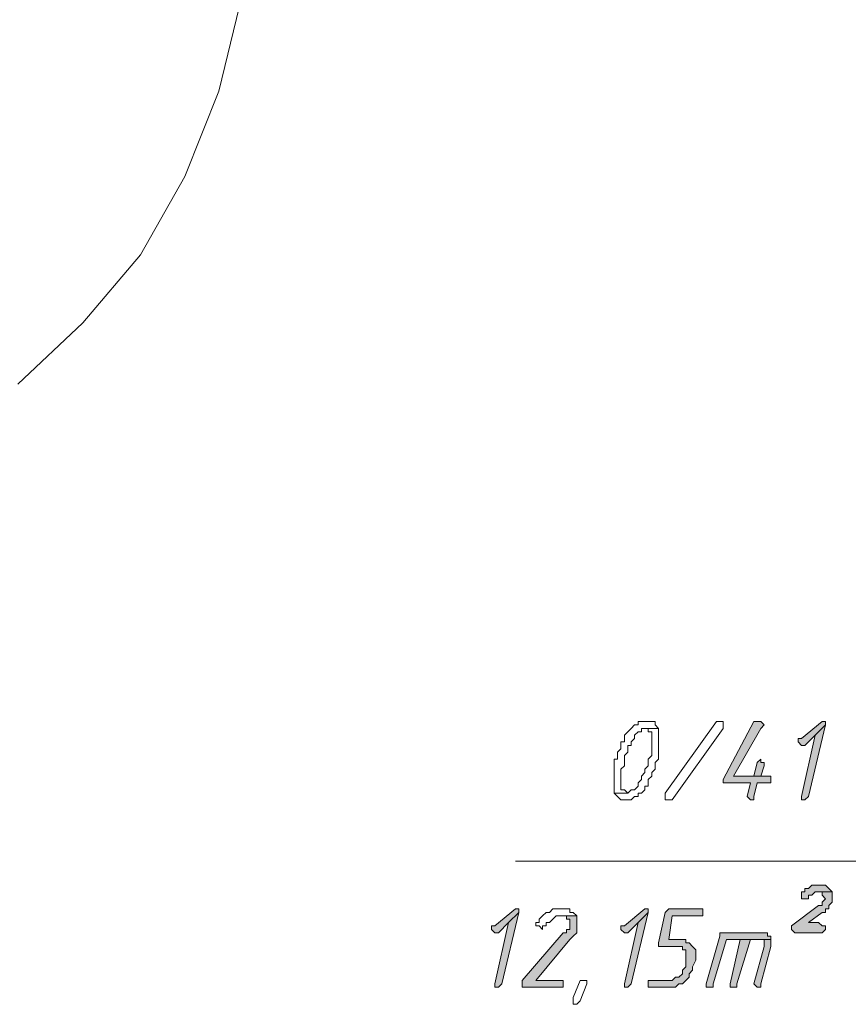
# Model space of a CAD drawing. Header units: inches. Extents: x -1441 to 3871, y -4351 to 2413.
# Tile 56 of 256: x -819 to -716, y -785 to -663. Entities that reach past the tile are written whole.
import ezdxf

# ---------------------------------------------------------------- set-up
doc = ezdxf.new("R2010")
doc.units = ezdxf.units.IN
doc.header["$MEASUREMENT"] = 0
doc.layers.add('at_Entity', color=7, linetype='Continuous')
doc.layers.add('at_Solid', color=7, linetype='Continuous')

msp = doc.modelspace()

# ---------------------------------------------------------------- hatches: boundary and pattern name
at = {"layer": 'at_Solid', "lineweight": 15}
for points in [[(-727.5737, -750.00822), (-727.99827, -750.00822), (-731.80508, -757.20204), (-731.80508, -757.62661), (-731.38528, -757.62661), (-728.42284, -757.62661), (-728.84264, -759.32012), (-728.42284, -759.74469), (-727.99827, -759.74469), (-727.99827, -759.32012), (-727.5737, -757.62661), (-725.88019, -757.62661), (-725.88019, -756.77747), (-730.53614, -756.77747), (-727.14913, -750.85259), (-726.72933, -750.43279), (-727.14913, -750.00822)], [(-719.53074, -750.00822), (-722.06861, -752.12152), (-722.49795, -752.12152), (-722.49795, -752.54609), (-722.06861, -752.97066), (-721.64881, -752.97066), (-720.37988, -751.70173), (-719.10617, -750.43279), (-719.10617, -750.00822)], [(-719.10617, -750.43279), (-720.37988, -751.70173), (-722.06861, -759.32012), (-722.06861, -759.74469), (-721.64881, -759.74469), (-721.22425, -759.32012)], [(-727.14913, -754.66417), (-727.5737, -755.08397), (-727.99827, -756.77747), (-730.53614, -756.77747), (-727.14913, -756.77747), (-726.72933, -755.50854), (-726.72933, -755.08397), (-727.14913, -755.08397)], [(-719.95531, -770.32552), (-720.37988, -770.32552), (-720.79968, -770.32552), (-721.22425, -770.75009), (-721.64881, -770.75009), (-721.64881, -771.16989), (-722.06861, -771.16989), (-722.06861, -772.01902), (-721.64881, -772.01902), (-721.22425, -772.01902), (-721.22425, -771.59445), (-720.79968, -771.59445), (-720.37988, -771.16989), (-718.2618, -771.16989), (-718.68637, -770.75009), (-719.10617, -770.32552), (-719.53074, -770.32552)], [(-718.2618, -771.16989), (-719.95531, -771.16989), (-719.53074, -771.16989), (-719.53074, -771.59445), (-719.10617, -772.01902), (-719.53074, -772.44359), (-719.53074, -772.86339), (-719.95531, -772.86339), (-723.34232, -775.40603), (-723.34232, -775.82583), (-722.91775, -776.2504), (-719.53074, -776.2504), (-719.10617, -775.82583), (-719.10617, -775.40603), (-719.53074, -775.40603), (-719.95531, -774.98147), (-721.22425, -774.98147), (-719.53074, -773.71253), (-719.10617, -773.71253), (-719.10617, -773.28796), (-718.68637, -773.28796), (-718.68637, -772.86339), (-718.2618, -772.44359), (-718.2618, -771.59445)], [(-757.62746, -773.28796), (-760.16533, -775.40603), (-760.5899, -775.40603), (-760.5899, -775.82583), (-760.16533, -776.2504), (-759.74553, -776.2504), (-758.4766, -774.98147), (-757.20289, -773.71253), (-757.20289, -773.28796)], [(-757.20289, -773.71253), (-758.4766, -774.98147), (-760.16533, -782.59986), (-760.16533, -783.02442), (-759.74553, -783.02442), (-759.32097, -782.59986)], [(-750.00907, -774.13233), (-752.12237, -774.13233), (-751.27801, -774.13233), (-751.27801, -774.5569), (-750.85344, -774.5569), (-750.85344, -775.82583), (-751.27801, -775.82583), (-751.27801, -776.2504), (-751.70258, -776.2504), (-756.78309, -782.17529), (-756.78309, -783.02442), (-752.12237, -783.02442), (-751.70258, -783.02442), (-751.70258, -782.17529), (-752.12237, -782.17529), (-755.08959, -782.17529), (-750.85344, -777.09477), (-750.43364, -776.67497), (-750.00907, -776.2504), (-750.00907, -774.5569)], [(-741.54154, -773.28796), (-744.08419, -775.40603), (-744.50875, -775.40603), (-744.50875, -775.82583), (-744.08419, -776.2504), (-743.65962, -776.2504), (-742.39068, -774.98147), (-741.11697, -773.71253), (-741.11697, -773.28796)], [(-741.11697, -773.71253), (-742.39068, -774.98147), (-744.08419, -782.59986), (-744.08419, -783.02442), (-743.65962, -783.02442), (-743.23505, -782.59986)], [(-734.77229, -773.28796), (-738.5791, -773.28796), (-739.00367, -773.71253), (-739.84804, -777.51934), (-739.84804, -777.94391), (-737.31016, -777.94391), (-736.88559, -777.94391), (-736.88559, -778.36848), (-736.4658, -778.36848), (-736.4658, -780.48178), (-736.88559, -780.90635), (-736.88559, -781.33092), (-737.31016, -781.75549), (-737.73473, -781.75549), (-738.15453, -782.17529), (-741.11697, -782.17529), (-741.11697, -783.02442), (-738.5791, -783.02442), (-737.73473, -783.02442), (-737.31016, -782.59986), (-736.88559, -782.59986), (-736.4658, -782.17529), (-736.04123, -781.75549), (-736.04123, -781.33092), (-735.61666, -780.90635), (-735.61666, -780.48178), (-735.19209, -779.63741), (-735.19209, -778.36848), (-735.61666, -777.94391), (-736.04123, -777.51934), (-736.4658, -777.51934), (-736.4658, -777.09477), (-738.5791, -777.09477), (-738.15453, -774.13233), (-734.34772, -774.13233), (-734.34772, -773.28796)], [(-727.14913, -776.2504), (-732.22965, -776.2504), (-732.22965, -776.67497), (-733.92315, -782.59986), (-733.92315, -783.02442), (-733.50335, -783.02442), (-733.07401, -783.02442), (-733.07401, -782.59986), (-731.38528, -777.09477), (-725.88019, -777.09477), (-725.88019, -776.67497), (-726.30476, -776.67497), (-726.30476, -776.2504), (-726.72933, -776.2504)], [(-729.69177, -777.09477), (-730.96071, -782.59986), (-730.96071, -783.02442), (-730.53614, -783.02442), (-730.11157, -783.02442), (-730.11157, -782.59986), (-728.42284, -777.09477), (-727.5737, -777.09477)], [(-725.88019, -777.09477), (-729.69177, -777.09477), (-727.5737, -777.09477), (-726.72933, -777.09477), (-726.72933, -777.94391), (-727.99827, -782.59986), (-727.5737, -783.02442), (-727.14913, -783.02442), (-727.14913, -782.59986), (-725.88019, -777.94391), (-725.88019, -777.51934)]]:
    msp.add_hatch(color=7, dxfattribs=at).paths.add_polyline_path(points)

# ---------------------------------------------------------------- linework, layer by layer
at = {"layer": 'at_Entity', "color": 7, "lineweight": 15}
for p, q in [((-791.9126, -661.11587), (-794.45524, -671.6967)), ((-794.45524, -671.6967), (-798.68662, -682.28231)), ((-798.68662, -682.28231), (-804.19171, -692.014)), ((-804.19171, -692.014), (-811.38553, -700.48153)), ((-811.38553, -700.48153), (-819.42849, -708.09992)), ((-743.23505, -750.85259), (-743.65962, -751.27716)), ((-742.81525, -750.43279), (-743.23505, -750.85259)), ((-743.23505, -750.85259), (-743.23505, -750.85259)), ((-742.39068, -750.43279), (-742.81525, -750.43279)), ((-742.81525, -750.43279), (-742.81525, -750.43279)), ((-741.96611, -750.00822), (-742.39068, -750.00822)), ((-742.39068, -750.00822), (-742.39068, -750.43279)), ((-741.54154, -750.00822), (-741.96611, -750.00822)), ((-741.96611, -751.27716), (-741.96611, -750.85259)), ((-741.96611, -750.85259), (-741.54154, -750.85259)), ((-741.11697, -750.00822), (-741.54154, -750.00822)), ((-739.84804, -750.85259), (-741.54154, -750.85259)), ((-741.54154, -750.85259), (-741.11697, -750.85259)), ((-741.54154, -750.85259), (-739.84804, -750.85259)), ((-740.69717, -750.00822), (-741.11697, -750.00822)), ((-741.11697, -750.00822), (-741.11697, -750.00822)), ((-741.11697, -750.85259), (-741.11697, -751.27716)), ((-740.27261, -750.00822), (-740.69717, -750.00822)), ((-740.27261, -750.43279), (-740.27261, -750.00822)), ((-739.84804, -750.85259), (-740.27261, -750.43279)), ((-739.84804, -754.66417), (-739.84804, -750.85259)), ((-739.84804, -750.85259), (-739.84804, -750.85259)), ((-739.00367, -758.89555), (-732.65422, -750.00822)), ((-731.80508, -750.85259), (-738.15453, -759.74469)), ((-732.65422, -750.00822), (-732.22965, -750.00822)), ((-732.22965, -750.00822), (-731.80508, -750.00822)), ((-731.80508, -750.00822), (-731.80508, -750.85259)), ((-727.99827, -750.00822), (-731.80508, -757.20204)), ((-730.53614, -756.77747), (-727.14913, -750.85259)), ((-727.5737, -750.00822), (-727.99827, -750.00822)), ((-727.14913, -750.00822), (-727.5737, -750.00822)), ((-726.72933, -750.43279), (-727.14913, -750.00822)), ((-727.14913, -750.00822), (-727.14913, -750.00822)), ((-727.14913, -750.85259), (-726.72933, -750.43279)), ((-719.53074, -750.00822), (-722.06861, -752.12152)), ((-721.22425, -759.32012), (-719.10617, -750.43279)), ((-719.10617, -750.43279), (-720.37988, -751.70173)), ((-720.37988, -751.70173), (-719.10617, -750.43279)), ((-719.53074, -750.00822), (-719.53074, -750.00822)), ((-719.10617, -750.00822), (-719.53074, -750.00822)), ((-719.10617, -750.43279), (-719.10617, -750.00822)), ((-743.65962, -751.27716), (-744.08419, -751.70173)), ((-744.08419, -751.70173), (-744.08419, -752.54609)), ((-743.65962, -751.27716), (-743.65962, -751.27716)), ((-743.23505, -752.54609), (-742.81525, -752.12152)), ((-742.81525, -751.70173), (-742.39068, -751.27716)), ((-742.81525, -752.12152), (-742.81525, -751.70173)), ((-742.39068, -751.27716), (-741.96611, -751.27716)), ((-741.11697, -751.27716), (-740.69717, -751.27716)), ((-740.69717, -751.27716), (-740.69717, -754.2396)), ((-722.06861, -752.12152), (-722.49795, -752.12152)), ((-722.49795, -752.12152), (-722.49795, -752.54609)), ((-720.37988, -751.70173), (-722.06861, -759.32012)), ((-721.64881, -752.97066), (-720.37988, -751.70173)), ((-744.50875, -753.39523), (-744.92855, -753.81503)), ((-744.08419, -752.54609), (-744.50875, -752.54609)), ((-744.50875, -752.54609), (-744.50875, -753.39523)), ((-743.65962, -753.81503), (-743.65962, -752.97066)), ((-743.65962, -752.97066), (-743.23505, -752.97066)), ((-743.23505, -752.97066), (-743.23505, -752.54609)), ((-722.49795, -752.54609), (-722.06861, -752.97066)), ((-722.06861, -752.97066), (-721.64881, -752.97066)), ((-744.92855, -754.66417), (-745.35312, -754.66417)), ((-745.35312, -754.66417), (-745.35312, -758.89555)), ((-744.92855, -753.81503), (-744.92855, -754.66417)), ((-744.08419, -754.2396), (-743.65962, -753.81503)), ((-744.08419, -755.50854), (-744.08419, -754.2396)), ((-740.69717, -754.2396), (-741.11697, -754.66417)), ((-741.11697, -754.66417), (-741.11697, -755.50854)), ((-740.27261, -755.08397), (-739.84804, -754.66417)), ((-727.14913, -754.66417), (-727.5737, -755.08397)), ((-727.14913, -754.66417), (-727.14913, -754.66417)), ((-727.14913, -755.08397), (-727.14913, -754.66417)), ((-744.50875, -755.9331), (-744.08419, -755.50854)), ((-744.50875, -758.47098), (-744.50875, -755.9331)), ((-741.11697, -755.50854), (-741.54154, -755.9331)), ((-741.54154, -755.9331), (-741.54154, -756.35767)), ((-740.69717, -756.35767), (-740.27261, -755.9331)), ((-740.27261, -755.9331), (-740.27261, -755.08397)), ((-727.5737, -755.08397), (-727.99827, -756.77747)), ((-727.5737, -755.08397), (-727.5737, -755.08397)), ((-726.72933, -755.08397), (-727.14913, -755.08397)), ((-727.14913, -756.77747), (-726.72933, -755.50854)), ((-726.72933, -755.50854), (-726.72933, -755.08397)), ((-741.96611, -757.20204), (-742.39068, -757.62661)), ((-741.54154, -756.35767), (-741.96611, -756.77747)), ((-741.96611, -756.77747), (-741.96611, -757.20204)), ((-741.11697, -757.20204), (-740.69717, -756.77747)), ((-741.11697, -758.04641), (-741.11697, -757.20204)), ((-740.69717, -756.77747), (-740.69717, -756.35767)), ((-731.80508, -757.20204), (-731.80508, -757.62661)), ((-727.99827, -756.77747), (-730.53614, -756.77747)), ((-730.53614, -756.77747), (-727.14913, -756.77747)), ((-725.88019, -756.77747), (-730.53614, -756.77747)), ((-725.88019, -757.62661), (-725.88019, -756.77747)), ((-742.39068, -758.04641), (-742.81525, -758.47098)), ((-742.39068, -757.62661), (-742.39068, -758.04641)), ((-741.54154, -758.47098), (-741.54154, -758.04641)), ((-741.54154, -758.04641), (-741.11697, -758.04641)), ((-731.80508, -757.62661), (-731.38528, -757.62661)), ((-731.38528, -757.62661), (-728.42284, -757.62661)), ((-728.42284, -757.62661), (-728.84264, -759.32012)), ((-727.99827, -759.32012), (-727.5737, -757.62661)), ((-727.5737, -757.62661), (-725.88019, -757.62661)), ((-743.65962, -758.89555), (-745.35312, -758.89555)), ((-745.35312, -758.89555), (-744.92855, -759.32012)), ((-745.35312, -758.89555), (-743.65962, -758.89555)), ((-744.92855, -759.32012), (-744.92855, -759.32012)), ((-744.92855, -759.32012), (-744.50875, -759.74469)), ((-744.08419, -758.47098), (-744.50875, -758.47098)), ((-743.65962, -758.89555), (-744.08419, -758.47098)), ((-743.23505, -758.47098), (-743.65962, -758.89555)), ((-743.65962, -758.89555), (-743.65962, -758.89555)), ((-742.81525, -758.47098), (-743.23505, -758.47098)), ((-743.23505, -758.47098), (-743.23505, -758.47098)), ((-743.23505, -759.74469), (-742.81525, -759.32012)), ((-742.81525, -759.32012), (-742.39068, -759.32012)), ((-742.39068, -759.32012), (-742.39068, -758.89555)), ((-742.39068, -758.89555), (-741.96611, -758.89555)), ((-741.96611, -758.89555), (-741.54154, -758.47098)), ((-741.96611, -758.89555), (-741.96611, -758.89555)), ((-739.00367, -759.32012), (-739.00367, -758.89555)), ((-739.00367, -759.74469), (-739.00367, -759.32012)), ((-739.00367, -759.32012), (-739.00367, -759.32012)), ((-728.84264, -759.32012), (-728.84264, -759.32012)), ((-728.84264, -759.32012), (-728.42284, -759.74469)), ((-727.99827, -759.74469), (-727.99827, -759.32012)), ((-722.06861, -759.32012), (-722.06861, -759.74469)), ((-721.64881, -759.74469), (-721.22425, -759.32012)), ((-744.50875, -759.74469), (-744.08419, -759.74469)), ((-744.08419, -759.74469), (-743.65962, -759.74469)), ((-743.65962, -759.74469), (-743.23505, -759.74469)), ((-743.23505, -759.74469), (-743.23505, -759.74469)), ((-738.5791, -759.74469), (-739.00367, -759.74469)), ((-738.15453, -759.74469), (-738.5791, -759.74469)), ((-728.42284, -759.74469), (-727.99827, -759.74469)), ((-722.06861, -759.74469), (-721.64881, -759.74469)), ((-721.64881, -759.74469), (-721.64881, -759.74469)), ((-757.62746, -767.36308), (-619.63299, -767.36308)), ((-720.79968, -770.32552), (-721.22425, -770.75009)), ((-720.37988, -770.32552), (-720.79968, -770.32552)), ((-720.79968, -770.32552), (-720.79968, -770.32552)), ((-719.95531, -770.32552), (-720.37988, -770.32552)), ((-719.53074, -770.32552), (-719.95531, -770.32552)), ((-719.10617, -770.32552), (-719.53074, -770.32552)), ((-718.68637, -770.75009), (-719.10617, -770.32552)), ((-721.64881, -771.16989), (-722.06861, -771.16989)), ((-722.06861, -771.16989), (-722.06861, -772.01902)), ((-721.22425, -770.75009), (-721.64881, -770.75009)), ((-721.64881, -770.75009), (-721.64881, -771.16989)), ((-721.22425, -772.01902), (-721.22425, -771.59445)), ((-721.22425, -771.59445), (-720.79968, -771.59445)), ((-720.79968, -771.59445), (-720.37988, -771.16989)), ((-720.79968, -771.59445), (-720.79968, -771.59445)), ((-720.37988, -771.16989), (-718.2618, -771.16989)), ((-718.2618, -771.16989), (-719.95531, -771.16989)), ((-719.95531, -771.16989), (-719.53074, -771.16989)), ((-719.53074, -771.16989), (-719.53074, -771.59445)), ((-719.53074, -771.59445), (-719.10617, -772.01902)), ((-718.2618, -771.16989), (-718.68637, -770.75009)), ((-718.68637, -770.75009), (-718.68637, -770.75009)), ((-718.2618, -771.59445), (-718.2618, -771.16989)), ((-718.2618, -772.44359), (-718.2618, -771.59445)), ((-719.95531, -772.86339), (-723.34232, -775.40603)), ((-722.06861, -772.01902), (-721.64881, -772.01902)), ((-721.64881, -772.01902), (-721.22425, -772.01902)), ((-719.53074, -772.86339), (-719.95531, -772.86339)), ((-719.10617, -772.01902), (-719.53074, -772.44359)), ((-719.53074, -772.44359), (-719.53074, -772.86339)), ((-719.10617, -772.01902), (-719.10617, -772.01902)), ((-718.68637, -772.86339), (-718.2618, -772.44359)), ((-718.68637, -773.28796), (-718.68637, -772.86339)), ((-757.62746, -773.28796), (-760.16533, -775.40603)), ((-759.32097, -782.59986), (-757.20289, -773.71253)), ((-757.20289, -773.71253), (-758.4766, -774.98147)), ((-758.4766, -774.98147), (-757.20289, -773.71253)), ((-757.62746, -773.28796), (-757.62746, -773.28796)), ((-757.20289, -773.28796), (-757.62746, -773.28796)), ((-757.20289, -773.71253), (-757.20289, -773.28796)), ((-754.24045, -774.13233), (-754.66502, -774.5569)), ((-753.82065, -773.71253), (-754.24045, -774.13233)), ((-754.24045, -774.13233), (-754.24045, -774.13233)), ((-753.39608, -773.71253), (-753.82065, -773.71253)), ((-753.82065, -773.71253), (-753.82065, -773.71253)), ((-752.97151, -773.28796), (-753.39608, -773.71253)), ((-752.54694, -773.28796), (-752.97151, -773.28796)), ((-752.97151, -774.5569), (-752.54694, -774.13233)), ((-751.70258, -773.28796), (-752.54694, -773.28796)), ((-752.54694, -774.13233), (-750.00907, -774.13233)), ((-750.00907, -774.13233), (-752.12237, -774.13233)), ((-752.12237, -774.13233), (-751.27801, -774.13233)), ((-750.85344, -773.28796), (-751.70258, -773.28796)), ((-751.70258, -773.28796), (-751.70258, -773.28796)), ((-751.27801, -774.13233), (-751.27801, -774.5569)), ((-750.85344, -773.71253), (-750.85344, -773.28796)), ((-750.43364, -773.71253), (-750.85344, -773.71253)), ((-750.00907, -774.13233), (-750.43364, -773.71253)), ((-750.00907, -774.5569), (-750.00907, -774.13233)), ((-741.54154, -773.28796), (-744.08419, -775.40603)), ((-743.23505, -782.59986), (-741.11697, -773.71253)), ((-741.11697, -773.71253), (-742.39068, -774.98147)), ((-742.39068, -774.98147), (-741.11697, -773.71253)), ((-741.54154, -773.28796), (-741.54154, -773.28796)), ((-741.11697, -773.28796), (-741.54154, -773.28796)), ((-741.11697, -773.71253), (-741.11697, -773.28796)), ((-739.00367, -773.71253), (-739.84804, -777.51934)), ((-738.5791, -773.28796), (-739.00367, -773.71253)), ((-734.77229, -773.28796), (-738.5791, -773.28796)), ((-738.5791, -773.28796), (-738.5791, -773.28796)), ((-738.5791, -777.09477), (-738.15453, -774.13233)), ((-738.15453, -774.13233), (-734.34772, -774.13233)), ((-734.34772, -773.28796), (-734.77229, -773.28796)), ((-734.34772, -774.13233), (-734.34772, -773.28796)), ((-721.22425, -774.98147), (-719.53074, -773.71253)), ((-719.53074, -773.71253), (-719.10617, -773.71253)), ((-719.10617, -773.71253), (-719.10617, -773.28796)), ((-719.10617, -773.28796), (-718.68637, -773.28796)), ((-760.16533, -775.40603), (-760.5899, -775.40603)), ((-760.5899, -775.40603), (-760.5899, -775.82583)), ((-758.4766, -774.98147), (-760.16533, -782.59986)), ((-759.74553, -776.2504), (-758.4766, -774.98147)), ((-754.66502, -774.98147), (-755.08959, -774.98147)), ((-755.08959, -774.98147), (-755.08959, -775.40603)), ((-755.08959, -775.40603), (-754.66502, -775.40603)), ((-754.66502, -774.5569), (-754.66502, -774.98147)), ((-754.66502, -775.40603), (-754.66502, -775.40603)), ((-754.66502, -775.40603), (-754.24045, -775.82583)), ((-754.24045, -775.82583), (-754.24045, -775.40603)), ((-754.24045, -775.40603), (-753.82065, -775.40603)), ((-753.82065, -775.40603), (-753.82065, -774.98147)), ((-753.82065, -774.98147), (-753.39608, -774.98147)), ((-753.39608, -774.98147), (-752.97151, -774.5569)), ((-753.39608, -774.98147), (-753.39608, -774.98147)), ((-752.97151, -774.5569), (-752.97151, -774.5569)), ((-751.27801, -774.5569), (-750.85344, -774.5569)), ((-750.85344, -774.5569), (-750.85344, -775.82583)), ((-750.00907, -776.2504), (-750.00907, -774.5569)), ((-744.08419, -775.40603), (-744.50875, -775.40603)), ((-744.50875, -775.40603), (-744.50875, -775.82583)), ((-742.39068, -774.98147), (-744.08419, -782.59986)), ((-743.65962, -776.2504), (-742.39068, -774.98147)), ((-723.34232, -775.40603), (-723.34232, -775.82583)), ((-719.95531, -774.98147), (-721.22425, -774.98147)), ((-719.53074, -775.40603), (-719.95531, -774.98147)), ((-719.10617, -775.40603), (-719.53074, -775.40603)), ((-719.10617, -775.82583), (-719.10617, -775.40603)), ((-760.5899, -775.82583), (-760.16533, -776.2504)), ((-760.16533, -776.2504), (-759.74553, -776.2504)), ((-751.70258, -776.2504), (-756.78309, -782.17529)), ((-751.27801, -776.2504), (-751.70258, -776.2504)), ((-750.85344, -775.82583), (-751.27801, -775.82583)), ((-751.27801, -775.82583), (-751.27801, -776.2504)), ((-750.85344, -777.09477), (-750.43364, -776.67497)), ((-750.43364, -776.67497), (-750.00907, -776.2504)), ((-750.43364, -776.67497), (-750.43364, -776.67497)), ((-744.50875, -775.82583), (-744.08419, -776.2504)), ((-744.08419, -776.2504), (-743.65962, -776.2504)), ((-732.22965, -776.67497), (-733.92315, -782.59986)), ((-727.14913, -776.2504), (-732.22965, -776.2504)), ((-732.22965, -776.2504), (-732.22965, -776.67497)), ((-726.72933, -776.2504), (-727.14913, -776.2504)), ((-726.30476, -776.2504), (-726.72933, -776.2504)), ((-726.72933, -776.2504), (-726.72933, -776.2504)), ((-726.30476, -776.67497), (-726.30476, -776.2504)), ((-725.88019, -776.67497), (-726.30476, -776.67497)), ((-725.88019, -777.09477), (-725.88019, -776.67497)), ((-723.34232, -775.82583), (-722.91775, -776.2504)), ((-722.91775, -776.2504), (-719.53074, -776.2504)), ((-719.53074, -776.2504), (-719.10617, -775.82583)), ((-755.08959, -782.17529), (-750.85344, -777.09477)), ((-750.85344, -777.09477), (-750.85344, -777.09477)), ((-739.84804, -777.51934), (-739.84804, -777.94391)), ((-739.84804, -777.94391), (-737.31016, -777.94391)), ((-736.4658, -777.09477), (-738.5791, -777.09477)), ((-737.31016, -777.94391), (-736.88559, -777.94391)), ((-736.88559, -777.94391), (-736.88559, -778.36848)), ((-736.4658, -777.51934), (-736.4658, -777.09477)), ((-736.04123, -777.51934), (-736.4658, -777.51934)), ((-735.61666, -777.94391), (-736.04123, -777.51934)), ((-735.19209, -778.36848), (-735.61666, -777.94391)), ((-735.61666, -777.94391), (-735.61666, -777.94391)), ((-733.07401, -782.59986), (-731.38528, -777.09477)), ((-731.38528, -777.09477), (-725.88019, -777.09477)), ((-729.69177, -777.09477), (-730.96071, -782.59986)), ((-730.11157, -782.59986), (-728.42284, -777.09477)), ((-727.5737, -777.09477), (-729.69177, -777.09477)), ((-725.88019, -777.09477), (-729.69177, -777.09477)), ((-729.69177, -777.09477), (-727.5737, -777.09477)), ((-728.42284, -777.09477), (-727.5737, -777.09477)), ((-726.72933, -777.94391), (-727.99827, -782.59986)), ((-727.5737, -777.09477), (-726.72933, -777.09477)), ((-727.14913, -782.59986), (-725.88019, -777.94391)), ((-726.72933, -777.09477), (-726.72933, -777.94391)), ((-725.88019, -777.51934), (-725.88019, -777.09477)), ((-725.88019, -777.94391), (-725.88019, -777.51934)), ((-736.88559, -778.36848), (-736.4658, -778.36848)), ((-736.4658, -778.36848), (-736.4658, -780.48178)), ((-735.19209, -779.63741), (-735.19209, -778.36848)), ((-735.61666, -780.48178), (-735.19209, -779.63741)), ((-736.88559, -781.33092), (-737.31016, -781.75549)), ((-736.4658, -780.48178), (-736.88559, -780.90635)), ((-736.88559, -780.90635), (-736.88559, -781.33092)), ((-736.04123, -781.33092), (-735.61666, -780.90635)), ((-736.04123, -781.75549), (-736.04123, -781.33092)), ((-735.61666, -780.90635), (-735.61666, -780.48178)), ((-760.16533, -782.59986), (-760.16533, -783.02442)), ((-759.74553, -783.02442), (-759.32097, -782.59986)), ((-756.78309, -782.17529), (-756.78309, -783.02442)), ((-752.12237, -782.17529), (-755.08959, -782.17529)), ((-751.70258, -782.17529), (-752.12237, -782.17529)), ((-751.70258, -783.02442), (-751.70258, -782.17529)), ((-750.43364, -784.29336), (-749.5845, -782.17529)), ((-749.5845, -782.17529), (-749.15993, -782.17529)), ((-749.5845, -782.17529), (-749.5845, -782.17529)), ((-748.74013, -782.59986), (-749.5845, -784.71793)), ((-749.15993, -782.17529), (-748.74013, -782.17529)), ((-748.74013, -782.17529), (-748.74013, -782.59986)), ((-744.08419, -782.59986), (-744.08419, -783.02442)), ((-743.65962, -783.02442), (-743.23505, -782.59986)), ((-738.15453, -782.17529), (-741.11697, -782.17529)), ((-741.11697, -782.17529), (-741.11697, -783.02442)), ((-737.73473, -781.75549), (-738.15453, -782.17529)), ((-737.31016, -781.75549), (-737.73473, -781.75549)), ((-737.73473, -783.02442), (-737.31016, -782.59986)), ((-737.31016, -782.59986), (-736.88559, -782.59986)), ((-736.88559, -782.59986), (-736.4658, -782.17529)), ((-736.88559, -782.59986), (-736.88559, -782.59986)), ((-736.4658, -782.17529), (-736.04123, -781.75549)), ((-736.4658, -782.17529), (-736.4658, -782.17529)), ((-733.92315, -782.59986), (-733.92315, -783.02442)), ((-733.07401, -783.02442), (-733.07401, -782.59986)), ((-730.96071, -782.59986), (-730.96071, -783.02442)), ((-730.11157, -783.02442), (-730.11157, -782.59986)), ((-727.99827, -782.59986), (-727.99827, -782.59986)), ((-727.99827, -782.59986), (-727.5737, -783.02442)), ((-727.14913, -783.02442), (-727.14913, -782.59986)), ((-760.16533, -783.02442), (-759.74553, -783.02442)), ((-759.74553, -783.02442), (-759.74553, -783.02442)), ((-756.78309, -783.02442), (-752.12237, -783.02442)), ((-752.12237, -783.02442), (-751.70258, -783.02442)), ((-744.08419, -783.02442), (-743.65962, -783.02442)), ((-743.65962, -783.02442), (-743.65962, -783.02442)), ((-741.11697, -783.02442), (-738.5791, -783.02442)), ((-738.5791, -783.02442), (-737.73473, -783.02442)), ((-737.73473, -783.02442), (-737.73473, -783.02442)), ((-733.92315, -783.02442), (-733.50335, -783.02442)), ((-733.50335, -783.02442), (-733.07401, -783.02442)), ((-730.96071, -783.02442), (-730.53614, -783.02442)), ((-730.53614, -783.02442), (-730.11157, -783.02442)), ((-727.5737, -783.02442), (-727.14913, -783.02442)), ((-750.43364, -785.13773), (-750.43364, -784.29336)), ((-750.00907, -785.13773), (-750.43364, -785.13773)), ((-749.5845, -784.71793), (-750.00907, -785.13773))]:
    msp.add_line(p, q, dxfattribs=at)

doc.saveas('drawing.dxf')
